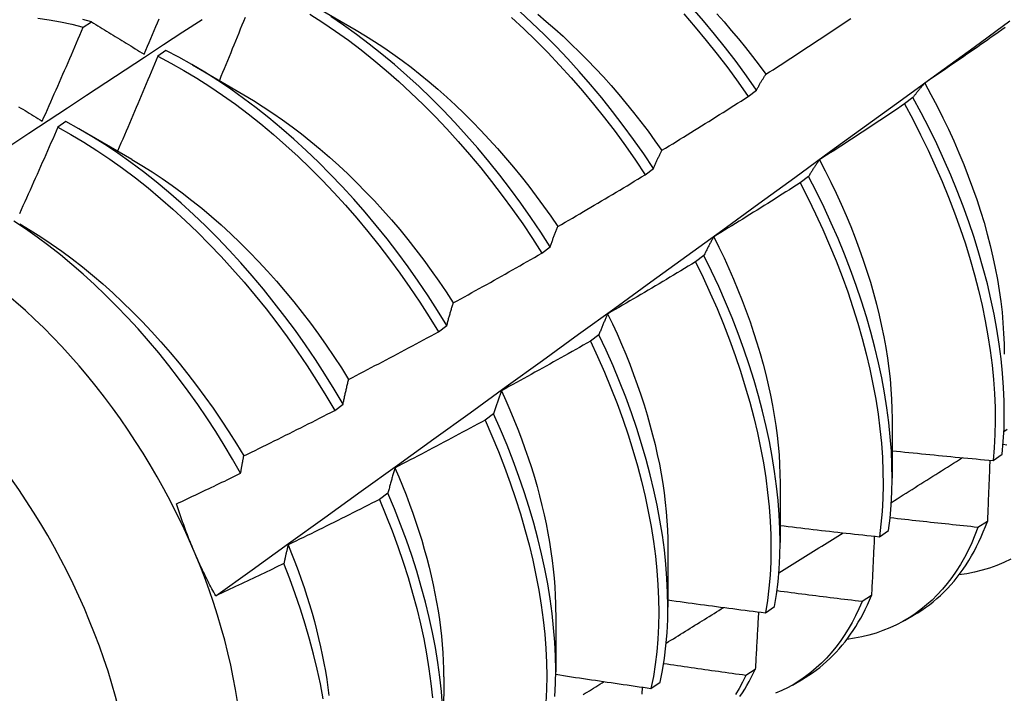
# Model space of a CAD drawing. Header units: inches. Extents: x 18 to 430, y 47 to 208.
# Tile 64 of 108: x 386.405 to 386.71, y 169.483 to 169.692. Entities that reach past the tile are written whole.
import ezdxf

# ---------------------------------------------------------------- set-up
doc = ezdxf.new("R2010")
doc.units = ezdxf.units.IN
doc.header["$MEASUREMENT"] = 0
doc.layers.add('Visible Edges(ANSI)', color=7, linetype='Continuous', lineweight=25)
doc.layers.add('Visible Tangent Edges(ANSI)', color=7, linetype='Continuous', lineweight=25)

msp = doc.modelspace()

# ---------------------------------------------------------------- linework, layer by layer
at = {"layer": 'Visible Edges(ANSI)'}
for p, q in [((386.49323, 169.69786), (386.50918, 169.68863)), ((386.4245, 169.68955), (386.42702, 169.69125)), ((386.45013, 169.68229), (386.44762, 169.68052)), ((386.45843, 169.67782), (386.47438, 169.66859)), ((386.63082, 169.66804), (386.6334, 169.67)), ((386.68197, 169.6677), (386.67936, 169.66572)), ((386.41913, 169.66029), (386.41663, 169.6585)), ((386.42363, 169.65778), (386.43958, 169.64855)), ((386.59888, 169.64374), (386.60146, 169.64571)), ((386.64958, 169.64319), (386.64696, 169.64121)), ((386.56685, 169.61939), (386.56944, 169.62136)), ((386.6171, 169.61864), (386.61447, 169.61666)), ((386.53474, 169.59499), (386.53733, 169.59697)), ((386.58452, 169.59408), (386.58188, 169.59209)), ((386.50254, 169.57055), (386.50514, 169.57253)), ((386.55184, 169.56949), (386.5492, 169.5675)), ((386.67554, 169.56798), (386.67552, 169.54954)), ((386.70681, 169.55501), (386.70965, 169.55693)), ((386.64074, 169.54794), (386.64072, 169.5295)), ((386.51906, 169.54489), (386.51641, 169.54291)), ((386.70505, 169.53612), (386.70215, 169.53425)), ((386.67155, 169.53133), (386.6744, 169.53324)), ((386.60594, 169.5279), (386.60592, 169.50946)), ((386.6691, 169.51306), (386.66619, 169.51121)), ((386.63617, 169.50774), (386.63903, 169.50964)), ((386.57114, 169.50786), (386.57112, 169.48942)), ((386.67937, 169.50533), (386.68218, 169.50695)), ((386.63304, 169.49013), (386.63012, 169.48828)), ((386.53635, 169.48782), (386.53632, 169.46938)), ((386.64457, 169.4853), (386.64738, 169.48691)), ((386.60067, 169.48425), (386.60355, 169.48615))]:
    msp.add_line(p, q, dxfattribs=at)
at = {"layer": 'Visible Edges(ANSI)', "flags": 128}
for points in [[(386.6334, 169.67), (386.63028, 169.67446), (386.62707, 169.67885), (386.62377, 169.68316), (386.6204, 169.68739), (386.61696, 169.69153), (386.61344, 169.69558)], [(386.36589, 169.62896), (386.37185, 169.63293), (386.37782, 169.6369), (386.38378, 169.64087), (386.38975, 169.64483), (386.39571, 169.64878), (386.40168, 169.65273), (386.40765, 169.65668), (386.41362, 169.66062), (386.41958, 169.66455), (386.42555, 169.66849), (386.43152, 169.67241), (386.4375, 169.67634), (386.44347, 169.68025), (386.44944, 169.68417), (386.45542, 169.68808), (386.46139, 169.69198)], [(386.41046, 169.69238), (386.41393, 169.69188), (386.41742, 169.69124), (386.42095, 169.69047), (386.4245, 169.68955)], [(386.42702, 169.69125), (386.42438, 169.69194)], [(386.44337, 169.68118), (386.44389, 169.6824), (386.44441, 169.68362), (386.44493, 169.68484), (386.44545, 169.68606), (386.44596, 169.68728), (386.44648, 169.68851), (386.44699, 169.68973), (386.4475, 169.69095), (386.44802, 169.69217)], [(386.47471, 169.69259), (386.47422, 169.69136), (386.47373, 169.69014), (386.47324, 169.68891), (386.47274, 169.68769), (386.47225, 169.68646), (386.47175, 169.68524), (386.47125, 169.68401), (386.47076, 169.68279), (386.47026, 169.68157), (386.46976, 169.68034), (386.46926, 169.67912), (386.46876, 169.6779), (386.46826, 169.67667), (386.46775, 169.67545), (386.46725, 169.67423), (386.46675, 169.673)], [(386.49478, 169.69362), (386.4988, 169.69105), (386.5028, 169.68833), (386.50678, 169.68548), (386.51073, 169.68248), (386.51466, 169.67935), (386.51855, 169.67609), (386.52239, 169.67271), (386.5262, 169.6692), (386.52995, 169.66558), (386.53366, 169.66184), (386.5373, 169.658), (386.54088, 169.65405), (386.5444, 169.65001), (386.54785, 169.64587), (386.55122, 169.64164), (386.55452, 169.63734), (386.55773, 169.63295), (386.56086, 169.6285), (386.5639, 169.62397), (386.56685, 169.61939)], [(386.56944, 169.62136), (386.56649, 169.62594), (386.56344, 169.63046), (386.5603, 169.63491), (386.55708, 169.63928), (386.55378, 169.64359), (386.5504, 169.6478), (386.54695, 169.65194), (386.54343, 169.65597), (386.53984, 169.65991), (386.53619, 169.66375), (386.53248, 169.66748), (386.52872, 169.67109), (386.52491, 169.67459), (386.52106, 169.67796), (386.51717, 169.68121), (386.51325, 169.68433), (386.50929, 169.68732), (386.50531, 169.69017), (386.5013, 169.69287)], [(386.55742, 169.69254), (386.56122, 169.68903), (386.56497, 169.6854), (386.56867, 169.68165), (386.57231, 169.6778), (386.57589, 169.67385), (386.57941, 169.6698), (386.58285, 169.66566), (386.58622, 169.66143), (386.58951, 169.65712), (386.59272, 169.65273), (386.59584, 169.64827), (386.59888, 169.64374)], [(386.60146, 169.64571), (386.59842, 169.65023), (386.59529, 169.65468), (386.59207, 169.65907), (386.58878, 169.66337), (386.5854, 169.6676), (386.58195, 169.67173), (386.57844, 169.67577), (386.57485, 169.67972), (386.57121, 169.68356), (386.5675, 169.6873), (386.56375, 169.69092), (386.55994, 169.69442)], [(386.56558, 169.69355), (386.5682, 169.69134), (386.57081, 169.68906), (386.57339, 169.68672), (386.57595, 169.68431), (386.57848, 169.68184), (386.58098, 169.67931), (386.58345, 169.67673), (386.58589, 169.67409), (386.58829, 169.6714), (386.59066, 169.66866), (386.59299, 169.66587), (386.59529, 169.66304), (386.59754, 169.66016), (386.59975, 169.65724), (386.60192, 169.65429), (386.60404, 169.65129)], [(386.6109, 169.69365), (386.61441, 169.6896), (386.61785, 169.68545), (386.62122, 169.68121), (386.6245, 169.6769), (386.62771, 169.6725), (386.63082, 169.66804)], [(386.62108, 169.69374), (386.62336, 169.69118), (386.6256, 169.68857), (386.62781, 169.68592), (386.62999, 169.68323), (386.63213, 169.6805), (386.63423, 169.67773), (386.63629, 169.67492)], [(386.63633, 169.67494), (386.63743, 169.67565), (386.63854, 169.67636), (386.63964, 169.67707), (386.64075, 169.67779), (386.64185, 169.6785), (386.64295, 169.67922), (386.64406, 169.67994), (386.64516, 169.68065), (386.64626, 169.68137), (386.64736, 169.68209), (386.64846, 169.68281), (386.64956, 169.68354), (386.65066, 169.68426), (386.65175, 169.68498), (386.65285, 169.68571), (386.65395, 169.68643), (386.65504, 169.68716), (386.65614, 169.68789), (386.65723, 169.68862), (386.65832, 169.68935), (386.65942, 169.69008), (386.66051, 169.69081), (386.6616, 169.69155), (386.66269, 169.69228)], [(386.41177, 169.66035), (386.41231, 169.66157), (386.41285, 169.66278), (386.41338, 169.66399), (386.41392, 169.66521), (386.41446, 169.66642), (386.415, 169.66764), (386.41553, 169.66885), (386.41607, 169.67007), (386.4166, 169.67128), (386.41713, 169.6725), (386.41767, 169.67372), (386.4182, 169.67493), (386.41873, 169.67615), (386.41926, 169.67737), (386.41978, 169.67858), (386.42031, 169.6798), (386.42084, 169.68102), (386.42137, 169.68224), (386.42189, 169.68346), (386.42242, 169.68468), (386.42294, 169.68589), (386.42346, 169.68711), (386.42398, 169.68833), (386.4245, 169.68955)], [(386.42702, 169.69125), (386.42769, 169.69084), (386.42836, 169.69043), (386.42903, 169.69001), (386.42971, 169.6896), (386.43038, 169.68918), (386.43106, 169.68876), (386.43174, 169.68835), (386.43242, 169.68793), (386.43309, 169.68751), (386.43377, 169.68709), (386.43445, 169.68667), (386.43514, 169.68625), (386.43582, 169.68583), (386.4365, 169.68541), (386.43718, 169.68499), (386.43787, 169.68457), (386.43855, 169.68415), (386.43924, 169.68373), (386.43993, 169.6833), (386.44062, 169.68288), (386.4413, 169.68246), (386.44199, 169.68203), (386.44268, 169.68161), (386.44337, 169.68118)], [(386.46561, 169.51297), (386.47692, 169.5211), (386.48821, 169.52922), (386.4995, 169.53735), (386.51077, 169.54548), (386.52203, 169.5536), (386.53329, 169.56173), (386.54453, 169.56985), (386.55577, 169.57798), (386.56699, 169.5861), (386.5782, 169.59422), (386.58941, 169.60234), (386.6006, 169.61045), (386.61179, 169.61857), (386.62296, 169.62668), (386.63413, 169.63479), (386.64529, 169.6429), (386.65643, 169.65101), (386.66757, 169.65911), (386.6787, 169.66721), (386.68982, 169.67531), (386.70093, 169.6834), (386.71203, 169.69149)], [(386.50918, 169.68861), (386.51205, 169.68691), (386.51491, 169.68512), (386.51776, 169.68324), (386.5206, 169.68128), (386.52343, 169.67923), (386.52624, 169.6771), (386.52904, 169.67489), (386.53181, 169.67261), (386.53456, 169.67026), (386.53729, 169.66783), (386.53999, 169.66533), (386.54266, 169.66277), (386.5453, 169.66014), (386.54791, 169.65746), (386.55048, 169.65471), (386.55302, 169.6519), (386.55552, 169.64904), (386.55797, 169.64613), (386.56039, 169.64316), (386.56275, 169.64015), (386.56507, 169.63709), (386.56734, 169.63399), (386.56956, 169.63084), (386.57173, 169.62766)], [(386.71059, 169.68945), (386.70951, 169.68869), (386.70843, 169.68793), (386.70735, 169.68717), (386.70628, 169.68641), (386.7052, 169.68565), (386.70412, 169.6849), (386.70304, 169.68414), (386.70196, 169.68339), (386.70087, 169.68264), (386.69979, 169.68189), (386.69871, 169.68114), (386.69763, 169.68039), (386.69654, 169.67964), (386.69546, 169.67889), (386.69437, 169.67814), (386.69328, 169.6774), (386.6922, 169.67665), (386.69111, 169.67591), (386.69002, 169.67517), (386.68893, 169.67443), (386.68784, 169.67369), (386.68675, 169.67295), (386.68566, 169.67221)], [(386.44762, 169.68052), (386.44711, 169.67929), (386.4466, 169.67807), (386.44609, 169.67684), (386.44558, 169.67561), (386.44506, 169.67438), (386.44455, 169.67316), (386.44403, 169.67193), (386.44352, 169.6707), (386.443, 169.66948), (386.44248, 169.66825), (386.44196, 169.66702), (386.44145, 169.6658), (386.44093, 169.66457), (386.4404, 169.66335), (386.43988, 169.66212), (386.43936, 169.6609), (386.43884, 169.65967), (386.43831, 169.65845), (386.43779, 169.65723), (386.43726, 169.656), (386.43674, 169.65478), (386.43621, 169.65356), (386.43568, 169.65233), (386.43515, 169.65111)], [(386.44762, 169.68052), (386.45167, 169.67841), (386.45571, 169.67615), (386.45974, 169.67373), (386.46376, 169.67117), (386.46776, 169.66846), (386.47174, 169.66561), (386.4757, 169.66262), (386.47963, 169.6595), (386.48352, 169.65625), (386.48737, 169.65287), (386.49118, 169.64937), (386.49493, 169.64576), (386.49864, 169.64203), (386.50229, 169.63819), (386.50587, 169.63425), (386.5094, 169.63021), (386.51285, 169.62608), (386.51623, 169.62186), (386.51953, 169.61755), (386.52275, 169.61317), (386.52588, 169.60872), (386.52893, 169.6042), (386.53188, 169.59963), (386.53474, 169.59499)], [(386.53733, 169.59697), (386.53447, 169.6016), (386.53151, 169.60617), (386.52846, 169.61068), (386.52532, 169.61513), (386.52209, 169.6195), (386.51878, 169.6238), (386.5154, 169.62801), (386.51194, 169.63214), (386.50842, 169.63617), (386.50482, 169.6401), (386.50117, 169.64393), (386.49746, 169.64765), (386.4937, 169.65126), (386.48989, 169.65475), (386.48603, 169.65812), (386.48214, 169.66136), (386.47821, 169.66447), (386.47425, 169.66745), (386.47027, 169.67029), (386.46627, 169.67299), (386.46224, 169.67554), (386.45821, 169.67794), (386.45417, 169.6802), (386.45013, 169.68229)], [(386.6334, 169.67), (386.63352, 169.67022), (386.63364, 169.67044), (386.63375, 169.67065), (386.63387, 169.67087), (386.63399, 169.67108), (386.63411, 169.67129), (386.63423, 169.67151), (386.63435, 169.67172), (386.63447, 169.67193), (386.63459, 169.67214), (386.63471, 169.67234), (386.63483, 169.67255), (386.63495, 169.67275), (386.63508, 169.67296), (386.6352, 169.67316), (386.63532, 169.67336), (386.63545, 169.67356), (386.63557, 169.67376), (386.6357, 169.67396), (386.63582, 169.67416), (386.63595, 169.67435), (386.63607, 169.67455), (386.6362, 169.67474), (386.63633, 169.67494)], [(386.68566, 169.67221), (386.6855, 169.67203), (386.68534, 169.67186), (386.68518, 169.67168), (386.68502, 169.6715), (386.68487, 169.67132), (386.68471, 169.67114), (386.68455, 169.67096), (386.6844, 169.67077), (386.68424, 169.67059), (386.68408, 169.6704), (386.68393, 169.67022), (386.68378, 169.67003), (386.68362, 169.66984), (386.68347, 169.66965), (386.68332, 169.66946), (386.68317, 169.66927), (386.68301, 169.66908), (386.68286, 169.66889), (386.68271, 169.66869), (386.68256, 169.6685), (386.68242, 169.6683), (386.68227, 169.6681), (386.68212, 169.6679), (386.68197, 169.6677)], [(386.68562, 169.6722), (386.68756, 169.66864), (386.68944, 169.66506), (386.69124, 169.66146), (386.69297, 169.65784), (386.69463, 169.65422), (386.69621, 169.65059), (386.69771, 169.64695), (386.69914, 169.64332), (386.70048, 169.63969), (386.70175, 169.63607), (386.70292, 169.63246), (386.70402, 169.62886), (386.70502, 169.62528), (386.70594, 169.62172), (386.70677, 169.61819), (386.70751, 169.61469), (386.70817, 169.61122), (386.70873, 169.60778), (386.70921, 169.60438), (386.7096, 169.60102), (386.7099, 169.59771), (386.71011, 169.59444), (386.71024, 169.59122), (386.71028, 169.58805)], [(386.47437, 169.66856), (386.47737, 169.66676), (386.48037, 169.66487), (386.48336, 169.66289), (386.48634, 169.66082), (386.4893, 169.65866), (386.49224, 169.65641), (386.49517, 169.65408), (386.49807, 169.65167), (386.50094, 169.64918), (386.50379, 169.64661), (386.5066, 169.64397), (386.50939, 169.64126), (386.51213, 169.63848), (386.51484, 169.63563), (386.51751, 169.63271), (386.52013, 169.62973), (386.52271, 169.62669), (386.52523, 169.62359), (386.52771, 169.62043), (386.53014, 169.61723), (386.53251, 169.61397), (386.53483, 169.61067), (386.53709, 169.60733), (386.53929, 169.60395)], [(386.60407, 169.65133), (386.60519, 169.65201), (386.60631, 169.6527), (386.60743, 169.65338), (386.60855, 169.65407), (386.60967, 169.65476), (386.61079, 169.65545), (386.61191, 169.65614), (386.61303, 169.65683), (386.61414, 169.65753), (386.61526, 169.65822), (386.61638, 169.65891), (386.61749, 169.65961), (386.61861, 169.66031), (386.61972, 169.66101), (386.62083, 169.6617), (386.62195, 169.6624), (386.62306, 169.6631), (386.62417, 169.66381), (386.62528, 169.66451), (386.62639, 169.66521), (386.6275, 169.66592), (386.62861, 169.66663), (386.62972, 169.66733), (386.63082, 169.66804)], [(386.70965, 169.55693), (386.71001, 169.5609), (386.71023, 169.56498), (386.71031, 169.56914), (386.71026, 169.57339), (386.71008, 169.57772), (386.70976, 169.58213), (386.70931, 169.58661), (386.70872, 169.59115), (386.708, 169.59575), (386.70715, 169.6004), (386.70616, 169.60509), (386.70505, 169.60983), (386.7038, 169.61461), (386.70242, 169.61941), (386.70092, 169.62424), (386.69929, 169.62908), (386.69754, 169.63393), (386.69566, 169.63879), (386.69367, 169.64365), (386.69155, 169.6485), (386.68933, 169.65334), (386.68698, 169.65815), (386.68453, 169.66294), (386.68197, 169.6677)], [(386.40446, 169.66487), (386.40512, 169.66446), (386.40578, 169.66406), (386.40644, 169.66365), (386.4071, 169.66324), (386.40777, 169.66283), (386.40843, 169.66242), (386.4091, 169.662), (386.40976, 169.66159), (386.41043, 169.66118), (386.4111, 169.66077), (386.41177, 169.66035)], [(386.67936, 169.66572), (386.67827, 169.66499), (386.67717, 169.66425), (386.67608, 169.66352), (386.67498, 169.66279), (386.67389, 169.66206), (386.67279, 169.66133), (386.67169, 169.6606), (386.6706, 169.65987), (386.6695, 169.65914), (386.6684, 169.65842), (386.6673, 169.65769), (386.6662, 169.65697), (386.6651, 169.65624), (386.664, 169.65552), (386.66289, 169.6548), (386.66179, 169.65408), (386.66069, 169.65336), (386.65958, 169.65264), (386.65848, 169.65193), (386.65737, 169.65121), (386.65627, 169.6505), (386.65516, 169.64978), (386.65405, 169.64907), (386.65295, 169.64836)], [(386.67936, 169.66572), (386.68191, 169.66096), (386.68435, 169.65617), (386.68669, 169.65135), (386.68891, 169.64651), (386.69101, 169.64166), (386.693, 169.6368), (386.69486, 169.63195), (386.69661, 169.62709), (386.69823, 169.62225), (386.69972, 169.61743), (386.70109, 169.61263), (386.70232, 169.60785), (386.70343, 169.60312), (386.70441, 169.59842), (386.70525, 169.59377), (386.70596, 169.58918), (386.70654, 169.58464), (386.70698, 169.58017), (386.70729, 169.57577), (386.70746, 169.57145), (386.7075, 169.5672), (386.7074, 169.56304), (386.70717, 169.55898), (386.70681, 169.55501)], [(386.41663, 169.6585), (386.41609, 169.65728), (386.41556, 169.65605), (386.41502, 169.65483), (386.41449, 169.65361), (386.41395, 169.65238), (386.41341, 169.65116), (386.41287, 169.64994), (386.41233, 169.64872), (386.41179, 169.64749), (386.41125, 169.64627), (386.41071, 169.64505), (386.41017, 169.64383), (386.40962, 169.64261), (386.40908, 169.64139), (386.40853, 169.64017), (386.40799, 169.63895), (386.40744, 169.63773), (386.40689, 169.63651), (386.40635, 169.63529), (386.4058, 169.63407), (386.40525, 169.63285), (386.4047, 169.63163)], [(386.41663, 169.6585), (386.42067, 169.65625), (386.4247, 169.65384), (386.42872, 169.65129), (386.43273, 169.64859), (386.43671, 169.64574), (386.44067, 169.64277), (386.4446, 169.63965), (386.44849, 169.63641), (386.45234, 169.63304), (386.45615, 169.62954), (386.45991, 169.62593), (386.46362, 169.62221), (386.46727, 169.61838), (386.47087, 169.61445), (386.47439, 169.61041), (386.47785, 169.60629), (386.48123, 169.60207), (386.48453, 169.59777), (386.48776, 169.5934), (386.4909, 169.58895), (386.49395, 169.58444), (386.49691, 169.57986), (386.49977, 169.57523), (386.50254, 169.57055)], [(386.50514, 169.57253), (386.50237, 169.5772), (386.4995, 169.58183), (386.49653, 169.5864), (386.49347, 169.59091), (386.49033, 169.59535), (386.4871, 169.59972), (386.48379, 169.60401), (386.4804, 169.60822), (386.47694, 169.61234), (386.47341, 169.61637), (386.46981, 169.62029), (386.46615, 169.62412), (386.46244, 169.62783), (386.45868, 169.63143), (386.45486, 169.63492), (386.45101, 169.63828), (386.44711, 169.64151), (386.44318, 169.64462), (386.43922, 169.64758), (386.43523, 169.65042), (386.43123, 169.6531), (386.42721, 169.65565), (386.42317, 169.65804), (386.41913, 169.66029)], [(386.60146, 169.64571), (386.60157, 169.64595), (386.60167, 169.6462), (386.60177, 169.64645), (386.60188, 169.64669), (386.60198, 169.64693), (386.60209, 169.64717), (386.6022, 169.64741), (386.6023, 169.64765), (386.60241, 169.64789), (386.60252, 169.64813), (386.60262, 169.64836), (386.60273, 169.6486), (386.60284, 169.64883), (386.60295, 169.64906), (386.60306, 169.64929), (386.60317, 169.64952), (386.60328, 169.64975), (386.60339, 169.64998), (386.6035, 169.65021), (386.60361, 169.65043), (386.60373, 169.65066), (386.60384, 169.65088), (386.60395, 169.6511), (386.60407, 169.65133)], [(386.43958, 169.64849), (386.44272, 169.64661), (386.44586, 169.64464), (386.44898, 169.64257), (386.45209, 169.6404), (386.45518, 169.63813), (386.45825, 169.63577), (386.4613, 169.63332), (386.46432, 169.63077), (386.46731, 169.62814), (386.47027, 169.62542), (386.47319, 169.62262), (386.47607, 169.61974), (386.47892, 169.61678), (386.48172, 169.61375), (386.48447, 169.61065), (386.48718, 169.60748), (386.48983, 169.60425), (386.49244, 169.60096), (386.49499, 169.59762), (386.49748, 169.59422), (386.49991, 169.59077), (386.50229, 169.58728), (386.50459, 169.58375), (386.50684, 169.58019)], [(386.65295, 169.64836), (386.6528, 169.64815), (386.65265, 169.64795), (386.65251, 169.64774), (386.65236, 169.64754), (386.65222, 169.64733), (386.65208, 169.64712), (386.65193, 169.64691), (386.65179, 169.6467), (386.65165, 169.64649), (386.65151, 169.64628), (386.65137, 169.64606), (386.65123, 169.64585), (386.65109, 169.64563), (386.65095, 169.64542), (386.65081, 169.6452), (386.65067, 169.64498), (386.65053, 169.64476), (386.65039, 169.64454), (386.65026, 169.64431), (386.65012, 169.64409), (386.64999, 169.64387), (386.64985, 169.64364), (386.64972, 169.64342), (386.64958, 169.64319)], [(386.65292, 169.64834), (386.65471, 169.64492), (386.65644, 169.64148), (386.6581, 169.63803), (386.65969, 169.63457), (386.66121, 169.63111), (386.66265, 169.62764), (386.66402, 169.62417), (386.66532, 169.62071), (386.66654, 169.61724), (386.66768, 169.61379), (386.66875, 169.61035), (386.66974, 169.60692), (386.67065, 169.60351), (386.67149, 169.60012), (386.67225, 169.59676), (386.67293, 169.59342), (386.67353, 169.5901), (386.67405, 169.58683), (386.67449, 169.58358), (386.67485, 169.58037), (386.67514, 169.57721), (386.67534, 169.57409), (386.67546, 169.57101), (386.67551, 169.56799)], [(386.57174, 169.62767), (386.57287, 169.62832), (386.57401, 169.62898), (386.57515, 169.62964), (386.57628, 169.6303), (386.57742, 169.63097), (386.57855, 169.63163), (386.57969, 169.63229), (386.58082, 169.63296), (386.58196, 169.63363), (386.58309, 169.63429), (386.58422, 169.63496), (386.58535, 169.63563), (386.58648, 169.6363), (386.58761, 169.63697), (386.58874, 169.63764), (386.58987, 169.63832), (386.591, 169.63899), (386.59213, 169.63967), (386.59325, 169.64034), (386.59438, 169.64102), (386.5955, 169.6417), (386.59663, 169.64238), (386.59775, 169.64306), (386.59888, 169.64374)], [(386.6744, 169.53324), (386.67488, 169.53712), (386.67523, 169.5411), (386.67544, 169.54518), (386.67552, 169.54935), (386.67546, 169.55361), (386.67527, 169.55794), (386.67494, 169.56235), (386.67448, 169.56683), (386.67389, 169.57138), (386.67316, 169.57598), (386.6723, 169.58064), (386.6713, 169.58534), (386.67018, 169.59008), (386.66892, 169.59485), (386.66754, 169.59966), (386.66603, 169.60448), (386.66439, 169.60933), (386.66263, 169.61418), (386.66075, 169.61904), (386.65875, 169.6239), (386.65663, 169.62875), (386.65439, 169.63358), (386.65204, 169.6384), (386.64958, 169.64319)], [(386.64696, 169.64121), (386.64585, 169.6405), (386.64474, 169.63979), (386.64363, 169.63908), (386.64252, 169.63838), (386.64141, 169.63767), (386.64029, 169.63697), (386.63918, 169.63627), (386.63806, 169.63557), (386.63695, 169.63486), (386.63583, 169.63417), (386.63472, 169.63347), (386.6336, 169.63277), (386.63248, 169.63207), (386.63136, 169.63138), (386.63024, 169.63068), (386.62913, 169.62999), (386.62801, 169.6293), (386.62688, 169.62861), (386.62576, 169.62792), (386.62464, 169.62723), (386.62352, 169.62654), (386.6224, 169.62585), (386.62127, 169.62517), (386.62015, 169.62448)], [(386.64696, 169.64121), (386.64941, 169.63641), (386.65175, 169.6316), (386.65398, 169.62676), (386.65609, 169.62191), (386.65809, 169.61705), (386.65996, 169.61219), (386.66171, 169.60734), (386.66334, 169.6025), (386.66484, 169.59767), (386.66621, 169.59287), (386.66746, 169.5881), (386.66857, 169.58336), (386.66955, 169.57866), (386.67041, 169.57401), (386.67112, 169.56941), (386.67171, 169.56487), (386.67216, 169.5604), (386.67247, 169.55599), (386.67266, 169.55166), (386.6727, 169.54741), (386.67261, 169.54325), (386.67239, 169.53918), (386.67204, 169.5352), (386.67155, 169.53133)], [(386.47334, 169.55104), (386.47085, 169.55541), (386.46827, 169.55974), (386.4656, 169.56402), (386.46285, 169.56824), (386.46001, 169.57241), (386.4571, 169.57652), (386.4541, 169.58056), (386.45104, 169.58452), (386.44792, 169.58839), (386.44474, 169.59217), (386.4415, 169.59587), (386.4382, 169.59946), (386.43485, 169.60296), (386.43145, 169.60635), (386.42801, 169.60964), (386.42452, 169.61282), (386.42099, 169.61589), (386.41743, 169.61884), (386.41384, 169.62167), (386.41023, 169.62436), (386.40661, 169.62692), (386.40297, 169.62934)], [(386.40479, 169.62847), (386.40807, 169.62653), (386.41133, 169.62447), (386.41459, 169.62229), (386.41783, 169.62001), (386.42104, 169.61762), (386.42424, 169.61512), (386.42741, 169.61252), (386.43054, 169.60983), (386.43365, 169.60704), (386.43672, 169.60416), (386.43975, 169.60119), (386.44274, 169.59814), (386.44569, 169.59502), (386.44859, 169.59181), (386.45144, 169.58854), (386.45423, 169.58519), (386.45697, 169.58178), (386.45965, 169.57831), (386.46227, 169.57479), (386.46482, 169.57121), (386.4673, 169.56758), (386.46971, 169.5639), (386.47205, 169.56019), (386.47431, 169.55643)], [(386.56944, 169.62136), (386.56953, 169.62164), (386.56962, 169.62191), (386.56971, 169.62218), (386.56981, 169.62246), (386.5699, 169.62273), (386.56999, 169.623), (386.57009, 169.62327), (386.57018, 169.62353), (386.57027, 169.6238), (386.57037, 169.62407), (386.57046, 169.62433), (386.57056, 169.62459), (386.57065, 169.62486), (386.57075, 169.62512), (386.57085, 169.62538), (386.57094, 169.62564), (386.57104, 169.62589), (386.57114, 169.62615), (386.57124, 169.62641), (386.57134, 169.62666), (386.57144, 169.62691), (386.57154, 169.62717), (386.57164, 169.62742), (386.57174, 169.62767)], [(386.62015, 169.62448), (386.62001, 169.62425), (386.61988, 169.62402), (386.61975, 169.62379), (386.61962, 169.62355), (386.61949, 169.62332), (386.61936, 169.62308), (386.61923, 169.62284), (386.6191, 169.6226), (386.61897, 169.62237), (386.61884, 169.62212), (386.61871, 169.62188), (386.61859, 169.62164), (386.61846, 169.6214), (386.61833, 169.62115), (386.61821, 169.62091), (386.61808, 169.62066), (386.61796, 169.62041), (386.61783, 169.62016), (386.61771, 169.61991), (386.61759, 169.61966), (386.61747, 169.61941), (386.61734, 169.61915), (386.61722, 169.6189), (386.6171, 169.61864)], [(386.62014, 169.62448), (386.62177, 169.62121), (386.62334, 169.61792), (386.62484, 169.61462), (386.62629, 169.61132), (386.62767, 169.60801), (386.62898, 169.6047), (386.63023, 169.60139), (386.63141, 169.59808), (386.63252, 169.59479), (386.63357, 169.5915), (386.63454, 169.58822), (386.63545, 169.58496), (386.63629, 169.58172), (386.63706, 169.57849), (386.63776, 169.57529), (386.63838, 169.57212), (386.63893, 169.56897), (386.63941, 169.56585), (386.63982, 169.56277), (386.64015, 169.55972), (386.64041, 169.55672), (386.64059, 169.55375), (386.6407, 169.55083), (386.64073, 169.54795)], [(386.53934, 169.60396), (386.54049, 169.60459), (386.54164, 169.60522), (386.54279, 169.60586), (386.54395, 169.60649), (386.5451, 169.60713), (386.54625, 169.60776), (386.5474, 169.6084), (386.54854, 169.60904), (386.54969, 169.60968), (386.55084, 169.61032), (386.55199, 169.61096), (386.55314, 169.6116), (386.55428, 169.61225), (386.55543, 169.61289), (386.55657, 169.61354), (386.55772, 169.61418), (386.55886, 169.61483), (386.56, 169.61548), (386.56115, 169.61613), (386.56229, 169.61678), (386.56343, 169.61743), (386.56457, 169.61808), (386.56571, 169.61874), (386.56685, 169.61939)], [(386.63903, 169.50964), (386.63964, 169.51343), (386.64011, 169.51731), (386.64044, 169.5213), (386.64065, 169.52539), (386.64072, 169.52956), (386.64065, 169.53382), (386.64045, 169.53816), (386.64012, 169.54258), (386.63965, 169.54706), (386.63905, 169.55161), (386.63831, 169.55622), (386.63744, 169.56087), (386.63644, 169.56558), (386.63531, 169.57032), (386.63405, 169.5751), (386.63266, 169.5799), (386.63114, 169.58473), (386.62949, 169.58958), (386.62773, 169.59443), (386.62584, 169.59929), (386.62383, 169.60415), (386.6217, 169.609), (386.61946, 169.61383), (386.6171, 169.61864)], [(386.61447, 169.61666), (386.61335, 169.61598), (386.61222, 169.6153), (386.61109, 169.61462), (386.60996, 169.61394), (386.60883, 169.61326), (386.6077, 169.61259), (386.60657, 169.61191), (386.60544, 169.61124), (386.60431, 169.61056), (386.60318, 169.60989), (386.60205, 169.60922), (386.60091, 169.60855), (386.59978, 169.60788), (386.59864, 169.60721), (386.59751, 169.60654), (386.59637, 169.60588), (386.59524, 169.60521), (386.5941, 169.60455), (386.59296, 169.60389), (386.59182, 169.60323), (386.59069, 169.60256), (386.58955, 169.6019), (386.58841, 169.60125), (386.58727, 169.60059)], [(386.61447, 169.61666), (386.61682, 169.61184), (386.61905, 169.60701), (386.62117, 169.60216), (386.62317, 169.5973), (386.62505, 169.59244), (386.62681, 169.58759), (386.62844, 169.58275), (386.62995, 169.57792), (386.63134, 169.57311), (386.63259, 169.56834), (386.63371, 169.5636), (386.6347, 169.5589), (386.63556, 169.55425), (386.63629, 169.54964), (386.63688, 169.5451), (386.63734, 169.54062), (386.63766, 169.53621), (386.63785, 169.53188), (386.6379, 169.52762), (386.63782, 169.52345), (386.63761, 169.51938), (386.63726, 169.5154), (386.63678, 169.51152), (386.63617, 169.50774)], [(386.53733, 169.59697), (386.53741, 169.59727), (386.53749, 169.59757), (386.53757, 169.59788), (386.53765, 169.59818), (386.53773, 169.59848), (386.53781, 169.59878), (386.53789, 169.59907), (386.53798, 169.59937), (386.53806, 169.59967), (386.53814, 169.59996), (386.53822, 169.60025), (386.53831, 169.60054), (386.53839, 169.60084), (386.53847, 169.60113), (386.53856, 169.60141), (386.53864, 169.6017), (386.53873, 169.60199), (386.53881, 169.60227), (386.5389, 169.60256), (386.53899, 169.60284), (386.53907, 169.60312), (386.53916, 169.6034), (386.53925, 169.60368), (386.53934, 169.60396)], [(386.58727, 169.60059), (386.58715, 169.60033), (386.58703, 169.60007), (386.58691, 169.59981), (386.58679, 169.59955), (386.58667, 169.59928), (386.58655, 169.59902), (386.58644, 169.59875), (386.58632, 169.59849), (386.5862, 169.59822), (386.58609, 169.59795), (386.58597, 169.59768), (386.58586, 169.59741), (386.58574, 169.59714), (386.58563, 169.59687), (386.58552, 169.59659), (386.5854, 169.59632), (386.58529, 169.59604), (386.58518, 169.59576), (386.58507, 169.59548), (386.58496, 169.59521), (386.58485, 169.59492), (386.58474, 169.59464), (386.58463, 169.59436), (386.58452, 169.59408)], [(386.58722, 169.60059), (386.5887, 169.59746), (386.59014, 169.59432), (386.59151, 169.59117), (386.59283, 169.58802), (386.59409, 169.58487), (386.59529, 169.58172), (386.59642, 169.57858), (386.5975, 169.57544), (386.59852, 169.57231), (386.59947, 169.5692), (386.60036, 169.56609), (386.60119, 169.563), (386.60195, 169.55993), (386.60264, 169.55688), (386.60327, 169.55385), (386.60383, 169.55084), (386.60432, 169.54787), (386.60475, 169.54492), (386.6051, 169.542), (386.60539, 169.53912), (386.60562, 169.53627), (386.60577, 169.53345), (386.60586, 169.53068), (386.60589, 169.52794)], [(386.50686, 169.58021), (386.50803, 169.58082), (386.5092, 169.58142), (386.51037, 169.58203), (386.51153, 169.58264), (386.5127, 169.58324), (386.51386, 169.58385), (386.51503, 169.58446), (386.51619, 169.58507), (386.51735, 169.58569), (386.51852, 169.5863), (386.51968, 169.58691), (386.52084, 169.58753), (386.522, 169.58814), (386.52316, 169.58876), (386.52432, 169.58938), (386.52548, 169.59), (386.52664, 169.59062), (386.5278, 169.59124), (386.52896, 169.59186), (386.53011, 169.59249), (386.53127, 169.59311), (386.53243, 169.59374), (386.53358, 169.59437), (386.53474, 169.59499)], [(386.60355, 169.48615), (386.60427, 169.48983), (386.60487, 169.49361), (386.60533, 169.49751), (386.60566, 169.5015), (386.60586, 169.50559), (386.60592, 169.50977), (386.60585, 169.51404), (386.60564, 169.51838), (386.6053, 169.5228), (386.60482, 169.52729), (386.60421, 169.53184), (386.60347, 169.53645), (386.60259, 169.54111), (386.60158, 169.54582), (386.60044, 169.55056), (386.59917, 169.55534), (386.59777, 169.56015), (386.59624, 169.56498), (386.59459, 169.56983), (386.59282, 169.57468), (386.59092, 169.57954), (386.5889, 169.5844), (386.58677, 169.58924), (386.58452, 169.59408)], [(386.58188, 169.59209), (386.58074, 169.59144), (386.5796, 169.59078), (386.57845, 169.59013), (386.57731, 169.58948), (386.57617, 169.58883), (386.57502, 169.58818), (386.57387, 169.58753), (386.57273, 169.58689), (386.57158, 169.58624), (386.57043, 169.5856), (386.56928, 169.58495), (386.56813, 169.58431), (386.56698, 169.58367), (386.56583, 169.58303), (386.56468, 169.58239), (386.56353, 169.58175), (386.56238, 169.58111), (386.56123, 169.58047), (386.56007, 169.57984), (386.55892, 169.57921), (386.55777, 169.57857), (386.55661, 169.57794), (386.55546, 169.57731), (386.5543, 169.57668)], [(386.58188, 169.59209), (386.58412, 169.58726), (386.58625, 169.58241), (386.58826, 169.57755), (386.59015, 169.57269), (386.59191, 169.56784), (386.59355, 169.56299), (386.59507, 169.55817), (386.59646, 169.55336), (386.59772, 169.54858), (386.59885, 169.54384), (386.59985, 169.53914), (386.60071, 169.53448), (386.60145, 169.52988), (386.60205, 169.52533), (386.60252, 169.52085), (386.60285, 169.51643), (386.60304, 169.51209), (386.60311, 169.50783), (386.60303, 169.50366), (386.60283, 169.49958), (386.60249, 169.49559), (386.60202, 169.4917), (386.60141, 169.48792), (386.60067, 169.48425)], [(386.50514, 169.57253), (386.50521, 169.57286), (386.50528, 169.57319), (386.50535, 169.57352), (386.50541, 169.57385), (386.50548, 169.57418), (386.50555, 169.57451), (386.50562, 169.57484), (386.50569, 169.57516), (386.50576, 169.57549), (386.50583, 169.57581), (386.5059, 169.57613), (386.50598, 169.57645), (386.50605, 169.57677), (386.50612, 169.57709), (386.50619, 169.57741), (386.50627, 169.57772), (386.50634, 169.57804), (386.50641, 169.57835), (386.50649, 169.57867), (386.50656, 169.57898), (386.50664, 169.57929), (386.50671, 169.5796), (386.50679, 169.57991), (386.50686, 169.58021)], [(386.5543, 169.57668), (386.55419, 169.57639), (386.55408, 169.5761), (386.55398, 169.57581), (386.55387, 169.57552), (386.55376, 169.57523), (386.55366, 169.57494), (386.55355, 169.57465), (386.55345, 169.57435), (386.55334, 169.57406), (386.55324, 169.57376), (386.55314, 169.57346), (386.55304, 169.57316), (386.55293, 169.57286), (386.55283, 169.57256), (386.55273, 169.57226), (386.55263, 169.57196), (386.55253, 169.57165), (386.55243, 169.57135), (386.55233, 169.57104), (386.55223, 169.57073), (386.55213, 169.57042), (386.55204, 169.57011), (386.55194, 169.5698), (386.55184, 169.56949)], [(386.55427, 169.57666), (386.55562, 169.57369), (386.55692, 169.5707), (386.55816, 169.56772), (386.55936, 169.56474), (386.56049, 169.56175), (386.56158, 169.55878), (386.5626, 169.5558), (386.56357, 169.55284), (386.56448, 169.54988), (386.56533, 169.54693), (386.56612, 169.544), (386.56685, 169.54108), (386.56753, 169.53818), (386.56815, 169.5353), (386.56871, 169.53244), (386.56921, 169.5296), (386.56965, 169.52678), (386.57003, 169.52399), (386.57035, 169.52122), (386.57062, 169.51849), (386.57083, 169.51579), (386.57097, 169.51312), (386.57106, 169.51048), (386.57109, 169.50788)], [(386.47432, 169.55643), (386.4755, 169.55701), (386.47668, 169.55758), (386.47786, 169.55816), (386.47904, 169.55874), (386.48022, 169.55932), (386.4814, 169.5599), (386.48258, 169.56049), (386.48376, 169.56107), (386.48494, 169.56165), (386.48611, 169.56224), (386.48729, 169.56283), (386.48847, 169.56341), (386.48964, 169.564), (386.49082, 169.56459), (386.49199, 169.56518), (386.49317, 169.56578), (386.49434, 169.56637), (386.49551, 169.56696), (386.49668, 169.56756), (386.49786, 169.56816), (386.49903, 169.56875), (386.5002, 169.56935), (386.50137, 169.56995), (386.50254, 169.57055)], [(386.57088, 169.4817), (386.57107, 169.4858), (386.57112, 169.48999), (386.57104, 169.49426), (386.57082, 169.49861), (386.57047, 169.50303), (386.56999, 169.50752), (386.56937, 169.51208), (386.56862, 169.51669), (386.56773, 169.52135), (386.56672, 169.52606), (386.56557, 169.53081), (386.56429, 169.53559), (386.56288, 169.5404), (386.56135, 169.54523), (386.55969, 169.55007), (386.55791, 169.55493), (386.55601, 169.55979), (386.55398, 169.56464), (386.55184, 169.56949)], [(386.5492, 169.5675), (386.54804, 169.56688), (386.54688, 169.56625), (386.54572, 169.56563), (386.54456, 169.565), (386.5434, 169.56438), (386.54224, 169.56376), (386.54108, 169.56314), (386.53992, 169.56252), (386.53875, 169.5619), (386.53759, 169.56129), (386.53643, 169.56067), (386.53526, 169.56005), (386.5341, 169.55944), (386.53293, 169.55883), (386.53176, 169.55822), (386.5306, 169.55761), (386.52943, 169.557), (386.52826, 169.55639), (386.52709, 169.55578), (386.52593, 169.55517), (386.52476, 169.55457), (386.52359, 169.55396), (386.52242, 169.55336), (386.52125, 169.55276)], [(386.5492, 169.5675), (386.55133, 169.56266), (386.55334, 169.5578), (386.55524, 169.55294), (386.55701, 169.54809), (386.55866, 169.54324), (386.56018, 169.53841), (386.56158, 169.53361), (386.56285, 169.52883), (386.56399, 169.52408), (386.56499, 169.51938), (386.56587, 169.51472), (386.56661, 169.51011), (386.56722, 169.50556), (386.56769, 169.50107), (386.56803, 169.49665), (386.56824, 169.49231), (386.56831, 169.48805), (386.56824, 169.48387), (386.56805, 169.47978)], [(386.71018, 169.56405), (386.71118, 169.56469)], [(386.67553, 169.55804), (386.67683, 169.5579), (386.67813, 169.55777), (386.67943, 169.55763), (386.68073, 169.5575), (386.68204, 169.55737), (386.68334, 169.55724), (386.68464, 169.5571), (386.68594, 169.55697), (386.68725, 169.55685), (386.68855, 169.55672), (386.68985, 169.55659), (386.69116, 169.55646), (386.69246, 169.55634), (386.69377, 169.55621), (386.69507, 169.55609), (386.69637, 169.55596), (386.69768, 169.55584), (386.69898, 169.55572), (386.70029, 169.5556), (386.70159, 169.55548), (386.7029, 169.55536), (386.7042, 169.55524), (386.70551, 169.55512), (386.70681, 169.55501)], [(386.7111, 169.55982), (386.70993, 169.55993)], [(386.47334, 169.55104), (386.47338, 169.55127), (386.47342, 169.5515), (386.47346, 169.55173), (386.4735, 169.55196), (386.47354, 169.55219), (386.47358, 169.55241), (386.47362, 169.55264), (386.47366, 169.55287), (386.4737, 169.55309), (386.47374, 169.55332), (386.47378, 169.55354), (386.47382, 169.55377), (386.47386, 169.55399), (386.4739, 169.55422), (386.47394, 169.55444), (386.47398, 169.55466), (386.47402, 169.55489), (386.47407, 169.55511), (386.47411, 169.55533), (386.47415, 169.55555), (386.47419, 169.55577), (386.47423, 169.55599), (386.47427, 169.55621), (386.47432, 169.55643)], [(386.67527, 169.542), (386.67619, 169.54258), (386.67711, 169.54315), (386.67803, 169.54373), (386.67895, 169.54431), (386.67986, 169.54489), (386.68078, 169.54547), (386.6817, 169.54605), (386.68262, 169.54662), (386.68353, 169.5472), (386.68445, 169.54778), (386.68537, 169.54836), (386.68629, 169.54894), (386.6872, 169.54952), (386.68812, 169.5501), (386.68904, 169.55068), (386.68996, 169.55126), (386.69087, 169.55184), (386.69179, 169.55241), (386.69271, 169.55299), (386.69363, 169.55357), (386.69454, 169.55415), (386.69546, 169.55473), (386.69638, 169.55531), (386.69729, 169.55589)], [(386.70583, 169.5551), (386.7058, 169.55431), (386.70577, 169.55352), (386.70574, 169.55274), (386.70571, 169.55195), (386.70568, 169.55116), (386.70564, 169.55038), (386.70561, 169.54959), (386.70558, 169.5488), (386.70555, 169.54801), (386.70552, 169.54722), (386.70548, 169.54643), (386.70545, 169.54564), (386.70542, 169.54485), (386.70539, 169.54406), (386.70535, 169.54326), (386.70532, 169.54247), (386.70529, 169.54168), (386.70526, 169.54089), (386.70522, 169.54009), (386.70519, 169.5393), (386.70515, 169.5385), (386.70512, 169.53771), (386.70509, 169.53691), (386.70505, 169.53612)], [(386.45346, 169.54155), (386.45429, 169.54194), (386.45512, 169.54233), (386.45595, 169.54272), (386.45678, 169.54311), (386.45762, 169.5435), (386.45845, 169.54389), (386.45928, 169.54428), (386.4601, 169.54468), (386.46093, 169.54507), (386.46176, 169.54546), (386.46259, 169.54586), (386.46342, 169.54625), (386.46425, 169.54665), (386.46508, 169.54705), (386.4659, 169.54744), (386.46673, 169.54784), (386.46756, 169.54824), (386.46839, 169.54864), (386.46921, 169.54904), (386.47004, 169.54944), (386.47087, 169.54984), (386.47169, 169.55024), (386.47252, 169.55064), (386.47334, 169.55104)], [(386.52125, 169.55276), (386.52115, 169.55244), (386.52105, 169.55213), (386.52096, 169.55181), (386.52086, 169.55149), (386.52077, 169.55117), (386.52067, 169.55085), (386.52058, 169.55053), (386.52049, 169.55021), (386.52039, 169.54988), (386.5203, 169.54956), (386.52021, 169.54923), (386.52012, 169.5489), (386.52003, 169.54858), (386.51994, 169.54825), (386.51985, 169.54792), (386.51976, 169.54758), (386.51967, 169.54725), (386.51958, 169.54692), (386.51949, 169.54658), (386.51941, 169.54625), (386.51932, 169.54591), (386.51923, 169.54557), (386.51915, 169.54523), (386.51906, 169.54489)], [(386.52123, 169.55276), (386.52244, 169.54994), (386.5236, 169.54712), (386.52471, 169.5443), (386.52577, 169.54148), (386.52678, 169.53866), (386.52775, 169.53585), (386.52866, 169.53304), (386.52953, 169.53024), (386.53034, 169.52745), (386.5311, 169.52467), (386.53182, 169.5219), (386.53248, 169.51915), (386.53309, 169.51641), (386.53365, 169.51369), (386.53415, 169.51099), (386.53461, 169.50831), (386.53501, 169.50566), (386.53536, 169.50302), (386.53566, 169.50042), (386.5359, 169.49784), (386.53609, 169.49529), (386.53622, 169.49277), (386.53631, 169.49028), (386.53633, 169.48782)], [(386.53601, 169.47883), (386.53565, 169.48325), (386.53516, 169.48775), (386.53453, 169.49231), (386.53377, 169.49692), (386.53288, 169.50159), (386.53185, 169.5063), (386.5307, 169.51105), (386.52941, 169.51583), (386.528, 169.52064), (386.52646, 169.52548), (386.52479, 169.53032), (386.523, 169.53518), (386.52109, 169.54004), (386.51906, 169.54489)], [(386.51641, 169.54291), (386.51523, 169.54231), (386.51406, 169.54171), (386.51289, 169.54111), (386.51171, 169.54052), (386.51054, 169.53992), (386.50936, 169.53933), (386.50818, 169.53874), (386.50701, 169.53814), (386.50583, 169.53755), (386.50465, 169.53697), (386.50347, 169.53638), (386.50229, 169.53579), (386.50111, 169.5352), (386.49993, 169.53462), (386.49875, 169.53404), (386.49757, 169.53345), (386.49639, 169.53287), (386.49521, 169.53229), (386.49402, 169.53171), (386.49284, 169.53113), (386.49166, 169.53056), (386.49047, 169.52998), (386.48929, 169.52941), (386.4881, 169.52883)], [(386.51641, 169.54291), (386.51843, 169.53805), (386.52033, 169.53319), (386.52211, 169.52834), (386.52377, 169.52349), (386.5253, 169.51866), (386.5267, 169.51385), (386.52798, 169.50907), (386.52912, 169.50432), (386.53014, 169.49961), (386.53102, 169.49495), (386.53177, 169.49034), (386.53239, 169.48579), (386.53287, 169.4813)], [(386.4589, 169.5268), (386.45865, 169.5274), (386.4584, 169.528), (386.45815, 169.52861), (386.4579, 169.52921), (386.45766, 169.52982), (386.45741, 169.53042), (386.45717, 169.53103), (386.45694, 169.53164), (386.4567, 169.53225), (386.45647, 169.53286), (386.45624, 169.53348), (386.45601, 169.53409), (386.45579, 169.5347), (386.45557, 169.53532), (386.45534, 169.53594), (386.45513, 169.53656), (386.45491, 169.53718), (386.4547, 169.5378), (386.45448, 169.53842), (386.45428, 169.53904), (386.45407, 169.53967), (386.45386, 169.54029), (386.45366, 169.54092), (386.45346, 169.54155)], [(386.70215, 169.53425), (386.70101, 169.53436), (386.69988, 169.53448), (386.69874, 169.53459), (386.6976, 169.53471), (386.69647, 169.53483), (386.69533, 169.53495), (386.69419, 169.53507), (386.69306, 169.53519), (386.69192, 169.53531), (386.69078, 169.53543), (386.68965, 169.53555), (386.68851, 169.53567), (386.68738, 169.53579), (386.68624, 169.53592), (386.6851, 169.53604), (386.68397, 169.53617), (386.68283, 169.53629), (386.6817, 169.53642), (386.68056, 169.53654), (386.67943, 169.53667), (386.67829, 169.5368), (386.67716, 169.53693), (386.67602, 169.53706), (386.67489, 169.53719)], [(386.68218, 169.50695), (386.68345, 169.50771), (386.68469, 169.50852), (386.68591, 169.50936), (386.68711, 169.51024), (386.68828, 169.51117), (386.68942, 169.51214), (386.69053, 169.51314), (386.69162, 169.51419), (386.69268, 169.51528), (386.69371, 169.51641), (386.69472, 169.51757), (386.69569, 169.51878), (386.69664, 169.52002), (386.69756, 169.52131), (386.69845, 169.52263), (386.6993, 169.52398), (386.70013, 169.52538), (386.70093, 169.5268), (386.70169, 169.52827), (386.70243, 169.52977), (386.70313, 169.53131), (386.7038, 169.53288), (386.70444, 169.53448), (386.70505, 169.53612)], [(386.64072, 169.53484), (386.64201, 169.53469), (386.64329, 169.53453), (386.64457, 169.53438), (386.64585, 169.53423), (386.64714, 169.53407), (386.64842, 169.53392), (386.6497, 169.53377), (386.65099, 169.53362), (386.65227, 169.53347), (386.65356, 169.53332), (386.65484, 169.53318), (386.65612, 169.53303), (386.65741, 169.53288), (386.65869, 169.53274), (386.65998, 169.53259), (386.66126, 169.53245), (386.66255, 169.53231), (386.66383, 169.53216), (386.66512, 169.53202), (386.6664, 169.53188), (386.66769, 169.53174), (386.66898, 169.5316), (386.67026, 169.53147), (386.67155, 169.53133)], [(386.70215, 169.53425), (386.70121, 169.53178), (386.70019, 169.5294), (386.6991, 169.52709), (386.69794, 169.52486), (386.69671, 169.52272), (386.69541, 169.52066), (386.69404, 169.51869), (386.6926, 169.5168), (386.69109, 169.51501), (386.68952, 169.5133), (386.68789, 169.51168), (386.68619, 169.51016), (386.68443, 169.50873), (386.68261, 169.5074), (386.68074, 169.50616), (386.6788, 169.50501), (386.67681, 169.50397), (386.67477, 169.50303), (386.67267, 169.50218), (386.67052, 169.50143), (386.66832, 169.50079), (386.66608, 169.50024), (386.66379, 169.4998), (386.66145, 169.49946)], [(386.64034, 169.52008), (386.64117, 169.5206), (386.64201, 169.52112), (386.64284, 169.52164), (386.64367, 169.52216), (386.6445, 169.52268), (386.64533, 169.5232), (386.64616, 169.52372), (386.64699, 169.52424), (386.64782, 169.52476), (386.64866, 169.52528), (386.64949, 169.5258), (386.65032, 169.52632), (386.65115, 169.52684), (386.65198, 169.52736), (386.65281, 169.52788), (386.65364, 169.5284), (386.65447, 169.52892), (386.6553, 169.52945), (386.65613, 169.52997), (386.65696, 169.53049), (386.65779, 169.53101), (386.65862, 169.53153), (386.65945, 169.53205), (386.66028, 169.53257)], [(386.66998, 169.5315), (386.66995, 169.53073), (386.66991, 169.52997), (386.66988, 169.5292), (386.66984, 169.52844), (386.66981, 169.52767), (386.66977, 169.52691), (386.66973, 169.52614), (386.6697, 169.52538), (386.66966, 169.52461), (386.66963, 169.52384), (386.66959, 169.52308), (386.66955, 169.52231), (386.66952, 169.52154), (386.66948, 169.52077), (386.66944, 169.52), (386.6694, 169.51923), (386.66937, 169.51846), (386.66933, 169.51769), (386.66929, 169.51692), (386.66925, 169.51615), (386.66921, 169.51538), (386.66918, 169.51461), (386.66914, 169.51384), (386.6691, 169.51306)], [(386.46561, 169.51297), (386.46531, 169.51353), (386.465, 169.51409), (386.4647, 169.51465), (386.4644, 169.51521), (386.46411, 169.51578), (386.46381, 169.51635), (386.46352, 169.51691), (386.46323, 169.51748), (386.46294, 169.51805), (386.46266, 169.51863), (386.46237, 169.5192), (386.46209, 169.51977), (386.46182, 169.52035), (386.46154, 169.52093), (386.46127, 169.52151), (386.46099, 169.52209), (386.46072, 169.52267), (386.46046, 169.52326), (386.46019, 169.52384), (386.45993, 169.52443), (386.45967, 169.52502), (386.45941, 169.52561), (386.45916, 169.5262), (386.4589, 169.5268)], [(386.4881, 169.52883), (386.48804, 169.52859), (386.48798, 169.52836), (386.48793, 169.52812), (386.48787, 169.52788), (386.48781, 169.52764), (386.48775, 169.5274), (386.48769, 169.52716), (386.48764, 169.52692), (386.48758, 169.52668), (386.48752, 169.52644), (386.48747, 169.5262), (386.48741, 169.52596), (386.48735, 169.52572), (386.4873, 169.52547), (386.48724, 169.52523), (386.48719, 169.52498), (386.48713, 169.52474), (386.48707, 169.52449), (386.48702, 169.52425), (386.48696, 169.524), (386.48691, 169.52375), (386.48686, 169.52351), (386.4868, 169.52326), (386.48675, 169.52301)], [(386.48805, 169.52884), (386.48913, 169.52617), (386.49017, 169.52351), (386.49116, 169.52085), (386.49212, 169.51819), (386.49302, 169.51554), (386.49389, 169.51289), (386.49471, 169.51025), (386.49549, 169.50762), (386.49622, 169.505), (386.4969, 169.50239), (386.49754, 169.49979), (386.49814, 169.4972), (386.49868, 169.49464), (386.49918, 169.49209), (386.49963, 169.48955), (386.50004, 169.48704), (386.50039, 169.48455), (386.5007, 169.48208)], [(386.71233, 169.52437), (386.7102, 169.52334), (386.70801, 169.52243), (386.70576, 169.52162), (386.70346, 169.52092), (386.70111, 169.52033), (386.6987, 169.51986), (386.69625, 169.5195)], [(386.48675, 169.52301), (386.48587, 169.52259), (386.48499, 169.52216), (386.48411, 169.52174), (386.48324, 169.52131), (386.48236, 169.52089), (386.48148, 169.52047), (386.4806, 169.52005), (386.47972, 169.51963), (386.47884, 169.51921), (386.47796, 169.51879), (386.47708, 169.51837), (386.4762, 169.51795), (386.47532, 169.51753), (386.47444, 169.51711), (386.47356, 169.51669), (386.47268, 169.51628), (386.47179, 169.51586), (386.47091, 169.51545), (386.47003, 169.51503), (386.46915, 169.51462), (386.46826, 169.51421), (386.46738, 169.51379), (386.4665, 169.51338), (386.46561, 169.51297)], [(386.49898, 169.48105), (386.49811, 169.48562), (386.49712, 169.49022), (386.496, 169.49485), (386.49476, 169.49951), (386.4934, 169.50419), (386.49191, 169.50888), (386.49031, 169.51358), (386.48859, 169.5183), (386.48675, 169.52301)], [(386.66619, 169.51121), (386.66509, 169.51134), (386.66399, 169.51147), (386.66288, 169.5116), (386.66178, 169.51173), (386.66068, 169.51186), (386.65958, 169.512), (386.65848, 169.51213), (386.65738, 169.51227), (386.65628, 169.5124), (386.65518, 169.51254), (386.65408, 169.51268), (386.65298, 169.51281), (386.65188, 169.51295), (386.65078, 169.51309), (386.64968, 169.51323), (386.64858, 169.51337), (386.64748, 169.51351), (386.64638, 169.51365), (386.64528, 169.51379), (386.64418, 169.51394), (386.64308, 169.51408), (386.64198, 169.51422), (386.64088, 169.51437), (386.63978, 169.51451)], [(386.60592, 169.51171), (386.60718, 169.51153), (386.60844, 169.51136), (386.6097, 169.51119), (386.61096, 169.51102), (386.61221, 169.51085), (386.61347, 169.51068), (386.61473, 169.51051), (386.61599, 169.51034), (386.61725, 169.51017), (386.61851, 169.51), (386.61977, 169.50984), (386.62103, 169.50967), (386.62229, 169.50951), (386.62355, 169.50934), (386.62481, 169.50918), (386.62608, 169.50902), (386.62734, 169.50885), (386.6286, 169.50869), (386.62986, 169.50853), (386.63112, 169.50837), (386.63238, 169.50821), (386.63364, 169.50806), (386.63491, 169.5079), (386.63617, 169.50774)], [(386.64738, 169.48691), (386.64855, 169.48761), (386.6497, 169.48835), (386.65083, 169.48912), (386.65194, 169.48993), (386.65303, 169.49077), (386.65409, 169.49164), (386.65513, 169.49255), (386.65615, 169.4935), (386.65715, 169.49448), (386.65812, 169.49549), (386.65907, 169.49654), (386.65999, 169.49762), (386.66089, 169.49873), (386.66176, 169.49988), (386.66261, 169.50106), (386.66344, 169.50227), (386.66424, 169.50351), (386.66501, 169.50478), (386.66576, 169.50609), (386.66648, 169.50742), (386.66717, 169.50879), (386.66784, 169.51018), (386.66848, 169.51161), (386.6691, 169.51306)], [(386.6054, 169.4983), (386.60614, 169.49876), (386.60688, 169.49922), (386.60763, 169.49968), (386.60837, 169.50015), (386.60911, 169.50061), (386.60986, 169.50107), (386.6106, 169.50153), (386.61134, 169.50199), (386.61209, 169.50246), (386.61283, 169.50292), (386.61357, 169.50338), (386.61432, 169.50384), (386.61506, 169.50431), (386.6158, 169.50477), (386.61655, 169.50523), (386.61729, 169.50569), (386.61803, 169.50616), (386.61878, 169.50662), (386.61952, 169.50708), (386.62026, 169.50754), (386.62101, 169.50801), (386.62175, 169.50847), (386.62249, 169.50893), (386.62323, 169.5094)], [(386.66619, 169.51121), (386.66521, 169.50896), (386.66417, 169.50678), (386.66306, 169.50467), (386.66189, 169.50264), (386.66065, 169.50069), (386.65935, 169.49881), (386.658, 169.49701), (386.65658, 169.49529), (386.6551, 169.49365), (386.65356, 169.4921), (386.65197, 169.49062), (386.65032, 169.48923), (386.64862, 169.48793), (386.64687, 169.48671), (386.64506, 169.48558), (386.6432, 169.48454), (386.64129, 169.48358), (386.63933, 169.48272)], [(386.63403, 169.50801), (386.63399, 169.50727), (386.63395, 169.50653), (386.63391, 169.50578), (386.63387, 169.50504), (386.63383, 169.5043), (386.63379, 169.50356), (386.63375, 169.50281), (386.63371, 169.50207), (386.63367, 169.50133), (386.63362, 169.50058), (386.63358, 169.49984), (386.63354, 169.49909), (386.6335, 169.49835), (386.63346, 169.4976), (386.63342, 169.49686), (386.63338, 169.49611), (386.63333, 169.49536), (386.63329, 169.49462), (386.63325, 169.49387), (386.63321, 169.49312), (386.63316, 169.49237), (386.63312, 169.49162), (386.63308, 169.49088), (386.63304, 169.49013)], [(386.63012, 169.48828), (386.62905, 169.48842), (386.62799, 169.48857), (386.62693, 169.48871), (386.62586, 169.48886), (386.6248, 169.48901), (386.62374, 169.48916), (386.62267, 169.4893), (386.62161, 169.48945), (386.62055, 169.4896), (386.61948, 169.48975), (386.61842, 169.4899), (386.61736, 169.49005), (386.6163, 169.49021), (386.61523, 169.49036), (386.61417, 169.49051), (386.61311, 169.49066), (386.61205, 169.49082), (386.61099, 169.49097), (386.60992, 169.49113), (386.60886, 169.49128), (386.6078, 169.49144), (386.60674, 169.4916), (386.60568, 169.49175), (386.60462, 169.49191)], [(386.62829, 169.48171), (386.62903, 169.48283), (386.62976, 169.48398), (386.63046, 169.48516), (386.63113, 169.48636), (386.63179, 169.48759), (386.63242, 169.48885), (386.63304, 169.49013)], [(386.57112, 169.48862), (386.57235, 169.48843), (386.57358, 169.48824), (386.57481, 169.48805), (386.57603, 169.48787), (386.57727, 169.48768), (386.5785, 169.48749), (386.57973, 169.48731), (386.58096, 169.48712), (386.58219, 169.48694), (386.58342, 169.48675), (386.58465, 169.48657), (386.58588, 169.48639), (386.58711, 169.48621), (386.58834, 169.48603), (386.58958, 169.48584), (386.59081, 169.48567), (386.59204, 169.48549), (386.59327, 169.48531), (386.59451, 169.48513), (386.59574, 169.48495), (386.59697, 169.48478), (386.59821, 169.4846), (386.59944, 169.48443), (386.60067, 169.48425)], [(386.63012, 169.48828), (386.62911, 169.48623), (386.62805, 169.48426), (386.62693, 169.48235)], [(386.5796, 169.48232), (386.58025, 169.48272), (386.58091, 169.48312), (386.58156, 169.48353), (386.58222, 169.48393), (386.58287, 169.48434), (386.58353, 169.48474), (386.58418, 169.48515), (386.58483, 169.48555), (386.58549, 169.48596), (386.58614, 169.48636)], [(386.59796, 169.48464), (386.59792, 169.48392), (386.59787, 169.4832), (386.59783, 169.48248)]]:
    msp.add_lwpolyline(points, dxfattribs=at)
at = {"layer": 'Visible Edges(ANSI)'}
for start_param, end_param in [(1.363879, 2.411076), (0.316681, 1.363879)]:
    msp.add_ellipse((386.3813, 169.51314), major_axis=(0.06533, -0.11344), ratio=0.578093, start_param=start_param, end_param=end_param, dxfattribs=at)
at = {"layer": 'Visible Tangent Edges(ANSI)'}
msp.add_ellipse((386.34789, 169.49391), major_axis=(0.06533, -0.11344), ratio=0.578093, start_param=0, end_param=3.141593, dxfattribs=at)

doc.saveas('drawing.dxf')
